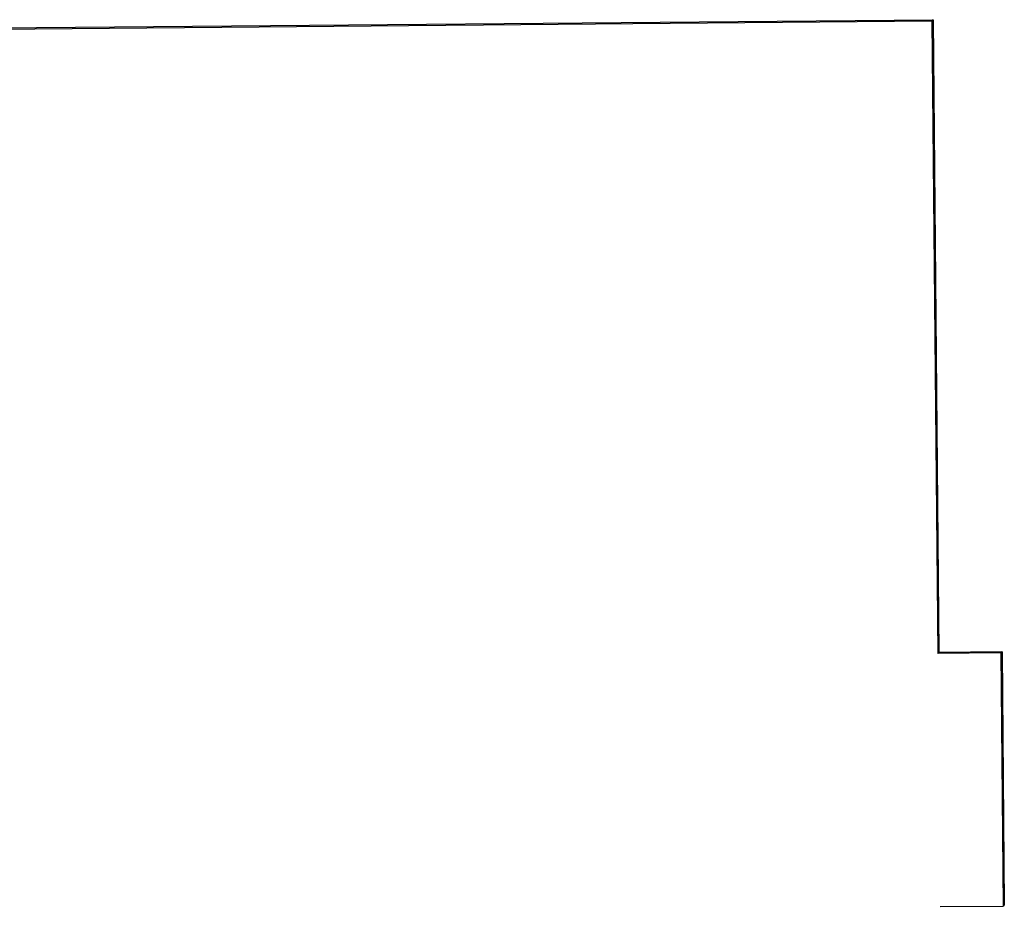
# Model space of a CAD drawing. Header units: millimetres. Extents: x -37.8 to 40.1, y -31.5 to 29.1.
# Tile 4 of 4: x 1.2 to 40.1, y -5.9 to 29.1. Entities that reach past the tile are written whole.
import ezdxf

# ---------------------------------------------------------------- set-up
doc = ezdxf.new("R2010")
doc.units = ezdxf.units.MM

msp = doc.modelspace()

# ---------------------------------------------------------------- linework, layer by layer
at = {"color": 7, "linetype": 'Continuous', "lineweight": 25}
for p, q in [((-37.755, 28.414), (37.232, 29.076)), ((-37.714, 28.455), (37.272, 29.118)), ((37.272, 29.118), (37.232, 29.076)), ((37.232, 29.076), (37.459, 4.081)), ((37.272, 29.118), (37.5, 4.122)), ((37.5, 4.122), (37.459, 4.081)), ((39.959, 4.103), (37.459, 4.081)), ((40, 4.144), (37.5, 4.122)), ((40, 4.144), (39.959, 4.103)), ((39.959, 4.103), (40.05, -5.895)), ((40, 4.144), (40.091, -5.854)), ((37.55, -5.917), (40.05, -5.895)), ((40.091, -5.854), (40.05, -5.895))]:
    msp.add_line(p, q, dxfattribs=at)

doc.saveas('drawing.dxf')
